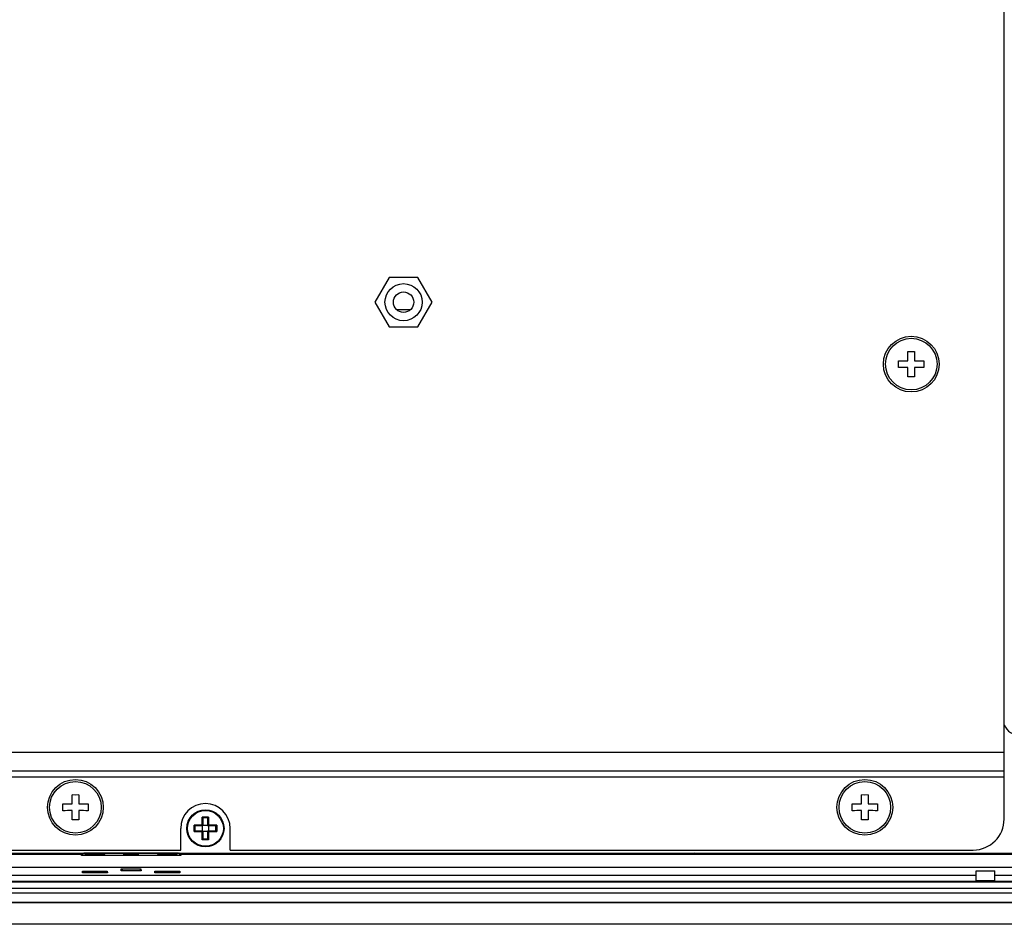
# Model space of a CAD drawing. Header units: millimetres. Extents: x 0 to 1189, y 0 to 841.
# Tile 31 of 50: x 900 to 1059, y 383 to 529. Entities that reach past the tile are written whole.
import ezdxf

# ---------------------------------------------------------------- set-up
doc = ezdxf.new("R2010")
doc.units = ezdxf.units.MM
doc.header["$LTSCALE"] = 65.395
for name, color, linetype in [('COVER-REAR_CASE_PC-SHAPE', 7, 'CONTINUOUS'), ('COVER-REAR_CASE_PPC10-SHAPE', 7, 'CONTINUOUS'), ('FRONT_CASE_15_DM-SHAPE', 7, 'CONTINUOUS'), ('M3X8-SHAPE', 7, 'CONTINUOUS'), ('MIO-5251-SHAPE', 7, 'CONTINUOUS'), ('NUT_M4-SHAPE', 7, 'CONTINUOUS'), ('REAR_CASE-PC_15-SHAPE', 7, 'CONTINUOUS'), ('SCREW_M4X8_MUSH_2-SHAPE', 7, 'CONTINUOUS')]:
    doc.layers.add(name, color=color, linetype=linetype)

msp = doc.modelspace()

# ---------------------------------------------------------------- linework, layer by layer
at = {"layer": 'COVER-REAR_CASE_PC-SHAPE', "color": 7, "linetype": 'Continuous'}
for p, q in [((1059.238, 400.045), (1059.238, 667.045)), ((765.238, 410.845), (1059.238, 410.845)), ((765.238, 407.845), (1059.238, 407.845)), ((765.238, 406.845), (1059.238, 406.845)), ((926.238, 395.045), (926.238, 398.545)), ((934.238, 395.045), (934.238, 398.545)), ((770.238, 395.045), (926.238, 395.045)), ((934.238, 395.045), (1054.238, 395.045))]:
    msp.add_line(p, q, dxfattribs=at)
for centre, radius, start, end in [((930.238, 398.545), 4, 0, 180), ((1054.238, 400.045), 5, 270, 0)]:
    msp.add_arc(centre, radius, start, end, dxfattribs=at)
at = {"layer": 'COVER-REAR_CASE_PPC10-SHAPE', "color": 7, "linetype": 'Continuous'}
msp.add_circle((962.238, 483.545), 3, dxfattribs=at)
at = {"layer": 'FRONT_CASE_15_DM-SHAPE', "color": 7, "linetype": 'Continuous'}
for p, q in [((910.238, 394.379), (910.404, 394.545)), ((910.238, 394.177), (910.587, 394.526)), ((910.587, 394.545), (910.587, 394.526)), ((925.889, 394.526), (910.587, 394.526)), ((913.995, 394.482), (910.781, 394.482)), ((910.781, 394.482), (910.781, 394.402)), ((910.781, 394.402), (913.995, 394.402)), ((913.995, 394.402), (913.995, 394.482)), ((925.695, 394.482), (922.481, 394.482)), ((922.481, 394.482), (922.481, 394.402)), ((922.481, 394.402), (925.695, 394.402)), ((925.695, 394.402), (925.695, 394.482)), ((925.889, 394.526), (925.889, 394.545)), ((926.238, 394.177), (925.889, 394.526)), ((926.238, 394.379), (926.072, 394.545)), ((926.285, 394.545), (926.416, 394.414)), ((932.95, 394.406), (927.526, 394.406)), ((934.06, 394.414), (934.191, 394.545)), ((1009.388, 394.406), (1009.248, 394.545)), ((1009.388, 394.545), (1009.388, 394.406)), ((1011.088, 394.406), (1009.388, 394.406)), ((1011.088, 394.545), (1011.088, 394.406)), ((1011.228, 394.545), (1011.088, 394.406)), ((799.238, 394.379), (910.238, 394.379)), ((910.238, 394.177), (910.238, 394.379)), ((926.238, 394.177), (910.238, 394.177)), ((919.445, 394.358), (917.031, 394.358)), ((917.031, 394.358), (917.031, 394.281)), ((917.031, 394.281), (919.445, 394.281)), ((919.445, 394.281), (919.445, 394.358)), ((926.238, 394.379), (1061.238, 394.379)), ((926.238, 394.379), (926.238, 394.177)), ((760.461, 392.277), (1100.015, 392.277)), ((910.371, 391.336), (910.384, 391.62)), ((910.65, 391.62), (910.371, 391.336)), ((914.405, 391.336), (910.371, 391.336)), ((910.384, 391.62), (914.392, 391.62)), ((914.126, 391.62), (914.405, 391.336)), ((914.392, 391.62), (914.405, 391.336)), ((916.638, 391.709), (916.651, 391.981)), ((916.905, 391.981), (916.638, 391.709)), ((919.838, 391.709), (916.638, 391.709)), ((916.651, 391.981), (919.825, 391.981)), ((919.57, 391.981), (919.838, 391.709)), ((919.825, 391.981), (919.838, 391.709)), ((922.071, 391.336), (922.084, 391.62)), ((922.35, 391.62), (922.071, 391.336)), ((926.105, 391.336), (922.071, 391.336)), ((922.084, 391.62), (926.092, 391.62)), ((925.826, 391.62), (926.105, 391.336)), ((926.092, 391.62), (926.105, 391.336)), ((1054.738, 391.708), (1057.738, 391.708)), ((1054.738, 390.145), (1054.738, 391.708)), ((1057.738, 390.145), (1057.738, 391.708)), ((754.102, 389.91), (1106.373, 389.91)), ((1106.338, 389.945), (754.138, 389.945)), ((805.738, 390.993), (1054.738, 390.993)), ((1054.738, 390.145), (1057.738, 390.145)), ((1057.738, 390.993), (1101.299, 390.993)), ((754.102, 388.91), (1106.373, 388.91)), ((1106.312, 388.071), (754.164, 388.071)), ((754.137, 386.545), (1106.339, 386.545)), ((1106.312, 386.572), (754.164, 386.572)), ((1113.739, 383.045), (746.737, 383.045))]:
    msp.add_line(p, q, dxfattribs=at)
for centre, radius, start, end in [((926.415, 395.415), 1.501, 317.75408, 324.57001), ((934.061, 395.415), 1.502, 215.43763, 222.24445)]:
    msp.add_arc(centre, radius, start, end, dxfattribs=at)
for points in [[(926.416, 394.414), (926.586, 394.414), (926.762, 394.46), (926.91, 394.544)], [(933.566, 394.545), (933.714, 394.46), (933.89, 394.414), (934.06, 394.414)]]:
    msp.add_open_spline(points, degree=3, dxfattribs=at)
for points, knots in [([(927.526, 394.406), (927.425, 394.406), (927.055, 394.407), (926.684, 394.411), (926.416, 394.414)], [0, 0, 0, 0, 0.2740432, 1, 1, 1, 1]), ([(934.06, 394.414), (933.975, 394.413), (933.605, 394.409), (933.235, 394.406), (932.95, 394.406)], [0, 0, 0, 0, 0.2288791, 1, 1, 1, 1])]:
    msp.add_open_spline(points, degree=3, knots=knots, dxfattribs=at)
at = {"layer": 'M3X8-SHAPE', "color": 7, "linetype": 'Continuous'}
for p, q in [((930.746, 400.375), (929.729, 400.375)), ((929.729, 399.054), (929.729, 400.375)), ((929.838, 400.248), (929.838, 398.945)), ((930.638, 400.245), (929.838, 400.245)), ((930.638, 398.945), (930.638, 400.248)), ((930.746, 400.375), (930.746, 399.054)), ((929.729, 399.054), (928.407, 399.054)), ((928.407, 398.037), (928.407, 399.054)), ((928.407, 398.037), (929.729, 398.037)), ((929.838, 398.945), (928.535, 398.945)), ((928.535, 398.145), (929.838, 398.145)), ((928.538, 398.945), (928.538, 398.145)), ((929.738, 399.045), (929.729, 399.054)), ((929.729, 398.037), (929.738, 398.045)), ((929.729, 396.715), (929.729, 398.037)), ((929.738, 398.145), (929.738, 398.945)), ((929.838, 399.045), (930.638, 399.045)), ((929.838, 398.145), (929.838, 396.843)), ((930.638, 398.045), (929.838, 398.045)), ((931.94, 398.945), (930.638, 398.945)), ((930.638, 398.145), (931.94, 398.145)), ((930.638, 396.843), (930.638, 398.145)), ((930.738, 399.045), (930.746, 399.054)), ((930.738, 398.945), (930.738, 398.145)), ((930.746, 398.037), (930.738, 398.045)), ((932.068, 399.054), (930.746, 399.054)), ((930.746, 398.037), (932.068, 398.037)), ((930.746, 398.037), (930.746, 396.715)), ((931.938, 398.145), (931.938, 398.945)), ((932.068, 399.054), (932.068, 398.037)), ((930.746, 396.715), (929.729, 396.715)), ((929.838, 396.845), (930.638, 396.845))]:
    msp.add_line(p, q, dxfattribs=at)
for radius in [3, 2.896]:
    msp.add_circle((930.238, 398.545), radius, dxfattribs=at)
for centre, radius, start, end in [((928.899, 399.507), 1.202, 45.72243, 46.28183), ((928.871, 399.479), 1.241, 44.25438, 45.70595), ((931.604, 399.478), 1.242, 134.25202, 135.70359), ((931.577, 399.507), 1.202, 133.7136, 134.273), ((929.276, 399.884), 1.202, 223.7136, 224.273), ((929.276, 397.206), 1.202, 135.72243, 136.28183), ((929.305, 399.911), 1.242, 224.25202, 225.70359), ((929.304, 397.178), 1.241, 134.25438, 135.70595), ((931.171, 399.912), 1.242, 314.3045, 315.75593), ((931.171, 397.178), 1.242, 44.30204, 45.75347), ((931.2, 399.884), 1.202, 315.7281, 316.2875), ((931.2, 397.206), 1.202, 43.71932, 44.27872), ((928.899, 397.583), 1.202, 313.71932, 314.27872), ((928.871, 397.612), 1.242, 314.30204, 315.75347), ((931.604, 397.612), 1.242, 224.3045, 225.75593), ((931.577, 397.583), 1.202, 225.7281, 226.2875)]:
    msp.add_arc(centre, radius, start, end, dxfattribs=at)
for points, knots in [([(929.835, 400.256), (929.831, 400.263), (929.821, 400.277), (929.796, 400.307), (929.775, 400.33), (929.76, 400.345)], [0, 0, 0, 0, 0.1921675, 0.4413274, 1, 1, 1, 1]), ([(929.838, 400.248), (929.838, 400.248), (929.837, 400.251), (929.836, 400.254), (929.835, 400.256)], [0, 0, 0, 0, 0.1727929, 1, 1, 1, 1]), ([(930.638, 400.248), (930.638, 400.248), (930.638, 400.251), (930.64, 400.254), (930.641, 400.256)], [0, 0, 0, 0, 0.1731724, 1, 1, 1, 1]), ([(930.641, 400.256), (930.645, 400.263), (930.655, 400.277), (930.679, 400.307), (930.701, 400.33), (930.716, 400.345)], [0, 0, 0, 0, 0.1917565, 0.4412287, 1, 1, 1, 1]), ([(928.527, 398.948), (928.52, 398.952), (928.506, 398.962), (928.476, 398.986), (928.453, 399.008), (928.438, 399.023)], [0, 0, 0, 0, 0.1917565, 0.4412287, 1, 1, 1, 1]), ([(928.526, 398.142), (928.52, 398.138), (928.506, 398.128), (928.476, 398.104), (928.453, 398.082), (928.438, 398.067)], [0, 0, 0, 0, 0.1921675, 0.4413274, 1, 1, 1, 1]), ([(928.535, 398.145), (928.535, 398.145), (928.532, 398.145), (928.529, 398.143), (928.526, 398.142)], [0, 0, 0, 0, 0.1727929, 1, 1, 1, 1]), ([(928.535, 398.945), (928.535, 398.945), (928.532, 398.946), (928.529, 398.947), (928.527, 398.948)], [0, 0, 0, 0, 0.1731724, 1, 1, 1, 1]), ([(929.838, 398.945), (929.834, 398.949), (929.817, 398.965), (929.784, 398.999), (929.754, 399.029), (929.738, 399.045)], [0, 0, 0, 0, 0.1060364, 0.5088684, 1, 1, 1, 1]), ([(929.738, 398.045), (929.749, 398.056), (929.775, 398.082), (929.808, 398.116), (929.83, 398.138), (929.838, 398.145)], [0, 0, 0, 0, 0.3306448, 0.780199, 1, 1, 1, 1]), ([(930.638, 398.945), (930.641, 398.949), (930.658, 398.966), (930.692, 398.999), (930.722, 399.029), (930.738, 399.045)], [0, 0, 0, 0, 0.1060364, 0.5088684, 1, 1, 1, 1]), ([(930.738, 398.045), (930.727, 398.056), (930.701, 398.082), (930.667, 398.115), (930.645, 398.138), (930.638, 398.145)], [0, 0, 0, 0, 0.3306448, 0.780199, 1, 1, 1, 1]), ([(932.038, 399.023), (932.029, 399.014), (932.01, 398.996), (931.986, 398.976), (931.968, 398.962), (931.957, 398.953), (931.948, 398.948), (931.943, 398.945), (931.94, 398.945)], [0, 0, 0, 0, 0.312316, 0.6103512, 0.7442588, 0.8597652, 0.9477327, 1, 1, 1, 1]), ([(932.038, 398.067), (932.029, 398.076), (932.01, 398.094), (931.987, 398.115), (931.969, 398.129), (931.957, 398.137), (931.948, 398.143), (931.943, 398.145), (931.94, 398.145)], [0, 0, 0, 0, 0.3120447, 0.6096242, 0.743259, 0.858778, 0.9471969, 1, 1, 1, 1]), ([(929.76, 396.745), (929.769, 396.754), (929.787, 396.773), (929.807, 396.796), (929.822, 396.814), (929.83, 396.826), (929.835, 396.835), (929.838, 396.84), (929.838, 396.843)], [0, 0, 0, 0, 0.3120447, 0.6096242, 0.743259, 0.858778, 0.9471969, 1, 1, 1, 1]), ([(930.716, 396.745), (930.707, 396.754), (930.689, 396.773), (930.669, 396.796), (930.655, 396.814), (930.646, 396.826), (930.641, 396.835), (930.638, 396.84), (930.638, 396.843)], [0, 0, 0, 0, 0.312316, 0.6103512, 0.7442588, 0.8597652, 0.9477327, 1, 1, 1, 1])]:
    msp.add_open_spline(points, degree=3, knots=knots, dxfattribs=at)
at = {"layer": 'MIO-5251-SHAPE', "color": 7, "linetype": 'Continuous'}
msp.add_line((963.324, 482.313), (961.152, 482.313), dxfattribs=at)
at = {"layer": 'NUT_M4-SHAPE', "color": 7, "linetype": 'Continuous'}
for p, q in [((959.928, 487.545), (957.619, 483.545)), ((964.547, 487.545), (959.928, 487.545)), ((966.857, 483.545), (964.547, 487.545)), ((957.619, 483.545), (959.928, 479.545)), ((964.547, 479.545), (966.857, 483.545)), ((959.928, 479.545), (964.547, 479.545))]:
    msp.add_line(p, q, dxfattribs=at)
msp.add_circle((962.238, 483.545), 1.65, dxfattribs=at)
at = {"layer": 'REAR_CASE-PC_15-SHAPE', "color": 7, "linetype": 'Continuous'}
msp.add_line((760.738, 394.545), (1099.738, 394.545), dxfattribs=at)
msp.add_arc((1061.855, 416.39), 2.844, 203.0735, 269.99559, dxfattribs=at)
at = {"layer": 'SCREW_M4X8_MUSH_2-SHAPE', "color": 7, "linetype": 'Continuous'}
for p, q in [((1043.694, 475.589), (1044.238, 475.588)), ((1044.238, 475.588), (1044.781, 475.589)), ((1044.238, 471.502), (1043.694, 471.501)), ((1044.781, 471.501), (1044.238, 471.502)), ((908.694, 403.989), (909.238, 403.988)), ((909.238, 403.988), (909.781, 403.989)), ((1036.194, 403.989), (1036.738, 403.988)), ((1036.738, 403.988), (1037.281, 403.989)), ((909.238, 399.902), (908.694, 399.901)), ((909.781, 399.901), (909.238, 399.902)), ((1036.738, 399.902), (1036.194, 399.901)), ((1037.281, 399.901), (1036.738, 399.902))]:
    msp.add_line(p, q, dxfattribs=at)
for centre, radius in [((1044.238, 473.545), 4.5), ((1044.238, 473.545), 4.164), ((909.238, 401.945), 4.5), ((909.238, 401.945), 4.164), ((1036.738, 401.945), 4.5), ((1036.738, 401.945), 4.164)]:
    msp.add_circle(centre, radius, dxfattribs=at)
for centre, radius, start, end in [((602.796, 473.567), 440.903, 0.06721, 0.2627), ((1478.753, 473.587), 433.976, 179.73574, 179.93435), ((602.22, 473.545), 439.974, 359.92921, 0.07079), ((1044.196, 908.06), 433.976, 269.73574, 269.93435), ((1044.26, 914.987), 440.903, 270.06721, 270.2627), ((1486.256, 473.545), 439.974, 179.92921, 180.07079), ((1044.216, 32.103), 440.903, 90.06721, 90.2627), ((609.723, 473.503), 433.976, 359.73574, 359.93435), ((1044.28, 39.03), 433.976, 89.73574, 89.93435), ((1485.68, 473.523), 440.903, 180.06721, 180.2627), ((467.796, 401.967), 440.903, 0.06721, 0.2627), ((1343.753, 401.987), 433.976, 179.73574, 179.93435), ((595.296, 401.967), 440.903, 0.06721, 0.2627), ((1471.253, 401.987), 433.976, 179.73574, 179.93435), ((467.22, 401.945), 439.974, 359.92921, 0.07079), ((909.196, 836.46), 433.976, 269.73574, 269.93435), ((909.26, 843.387), 440.903, 270.06721, 270.2627), ((1351.256, 401.945), 439.974, 179.92921, 180.07079), ((594.72, 401.945), 439.974, 359.92921, 0.07079), ((1036.696, 836.46), 433.976, 269.73574, 269.93435), ((1036.76, 843.387), 440.903, 270.06721, 270.2627), ((1478.756, 401.945), 439.974, 179.92921, 180.07079), ((909.216, -39.497), 440.903, 90.06721, 90.2627), ((474.723, 401.903), 433.976, 359.73574, 359.93435), ((909.28, -32.57), 433.976, 89.73574, 89.93435), ((1350.68, 401.923), 440.903, 180.06721, 180.2627), ((1036.716, -39.497), 440.903, 90.06721, 90.2627), ((602.223, 401.903), 433.976, 359.73574, 359.93435), ((1036.78, -32.57), 433.976, 89.73574, 89.93435), ((1478.18, 401.923), 440.903, 180.06721, 180.2627)]:
    msp.add_arc(centre, radius, start, end, dxfattribs=at)

doc.saveas('drawing.dxf')
